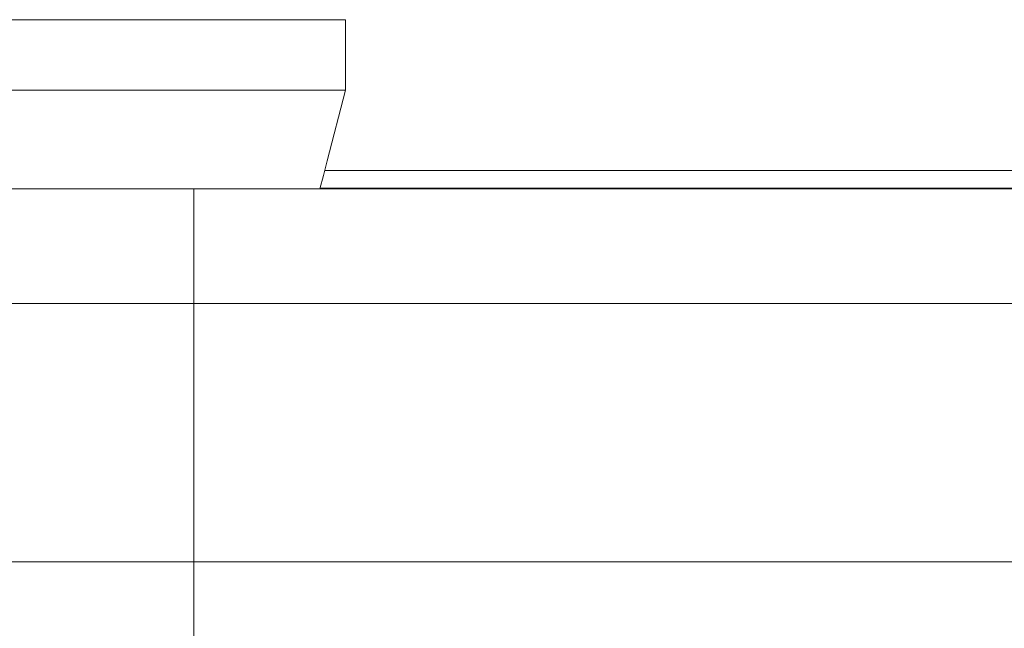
# Model space of a CAD drawing. Header units: millimetres. Extents: x 52659 to 1698020, y -10054 to 104697.
# Tile 91 of 256: x 178330 to 181683, y 15632 to 17704. Entities that reach past the tile are written whole.
import ezdxf

# ---------------------------------------------------------------- set-up
doc = ezdxf.new("R2010")
doc.units = ezdxf.units.MM
doc.header["$MEASUREMENT"] = 0
for name, color, linetype in [('08-01 2D Dessin général.2D', 7, 'Continuous'), ('A-ROOF-____-OTLN.Modèle IFC', 7, 'Continuous'), ('M-EQPM-____-OTLN.Modèle IFC', 7, 'Continuous')]:
    doc.layers.add(name, color=color, linetype=linetype)

# ---------------------------------------------------------------- blocks, each defined once
blk = doc.blocks.new('Élément de coupe_79_1', base_point=(131932.7, 5158.1))
at = {"layer": 'M-EQPM-____-OTLN.Modèle IFC', "color": 7, "linetype": 'Continuous', "lineweight": 18}
for p, q in [((178293.7, 17704.3), (178334.7, 17704.3)), ((178334.7, 17704.3), (178386, 17704.3)), ((178386, 17704.3), (178446.6, 17704.3)), ((178446.6, 17704.3), (178515.1, 17704.3)), ((178515.1, 17704.3), (178590.2, 17704.3)), ((178590.2, 17704.3), (178670.4, 17704.3)), ((178670.4, 17704.3), (178754.1, 17704.3)), ((178754.1, 17704.3), (178839.5, 17704.3)), ((178839.5, 17704.3), (178924.9, 17704.3)), ((178924.9, 17704.3), (179008.5, 17704.3)), ((179008.5, 17704.3), (179088.7, 17704.3)), ((179088.7, 17704.3), (179163.9, 17704.3)), ((179163.9, 17704.3), (179232.4, 17704.3)), ((179232.4, 17704.3), (179292.9, 17704.3)), ((179292.9, 17704.3), (179344.2, 17704.3)), ((179344.2, 17704.3), (179385.2, 17704.3)), ((179385.2, 17704.3), (179415.2, 17704.3)), ((179415.2, 17704.3), (179433.4, 17704.3)), ((179433.4, 17704.3), (179439.5, 17704.3)), ((179439.5, 17464.3), (179439.5, 17704.3)), ((178293.7, 17464.3), (178334.7, 17464.3)), ((178386, 17464.3), (178334.7, 17464.3)), ((178446.6, 17464.3), (178386, 17464.3)), ((178515.1, 17464.3), (178446.6, 17464.3)), ((178590.2, 17464.3), (178515.1, 17464.3)), ((178670.4, 17464.3), (178590.2, 17464.3)), ((178754.1, 17464.3), (178670.4, 17464.3)), ((178839.5, 17464.3), (178754.1, 17464.3)), ((178924.9, 17464.3), (178839.5, 17464.3)), ((179008.5, 17464.3), (178924.9, 17464.3)), ((179088.7, 17464.3), (179008.5, 17464.3)), ((179163.9, 17464.3), (179088.7, 17464.3)), ((179232.4, 17464.3), (179163.9, 17464.3)), ((179292.9, 17464.3), (179232.4, 17464.3)), ((179344.2, 17464.3), (179292.9, 17464.3)), ((179344.2, 17464.3), (179385.2, 17464.3)), ((179439.5, 17464.3), (179377.1, 17223.7)), ((179385.2, 17464.3), (179415.2, 17464.3)), ((179415.2, 17464.3), (179433.4, 17464.3)), ((179433.4, 17464.3), (179439.5, 17464.3)), ((179377.1, 17223.7), (179364.3, 17174.3)), ((179364.3, 17174.3), (179352.3, 17127.8))]:
    blk.add_line(p, q, dxfattribs=at)
blk = doc.blocks.new('Élément de coupe_80_1', base_point=(131932.7, 5158.1))
at = {"layer": 'A-ROOF-____-OTLN.Modèle IFC', "color": 7, "linetype": 'Continuous', "lineweight": 18}
for p, q in [((220913.8, 17127.8), (135182.7, 17127.8)), ((220913.8, 16738.1), (135182.7, 16738.1)), ((135182.7, 15858.1), (220913.8, 15858.1))]:
    blk.add_line(p, q, dxfattribs=at)
blk = doc.blocks.new('Élément de coupe_81_1', base_point=(131932.7, 5158.1))
at = {"layer": 'A-ROOF-____-OTLN.Modèle IFC', "color": 7, "linetype": 'Continuous', "lineweight": 18}
for p, q in [((190310.2, 17190.3), (179368.5, 17190.3)), ((190325.7, 17130.3), (179352.9, 17130.3))]:
    blk.add_line(p, q, dxfattribs=at)

msp = doc.modelspace()

# ---------------------------------------------------------------- linework, layer by layer
at = {"layer": '08-01 2D Dessin général.2D', "color": 7, "linetype": 'Continuous', "lineweight": 9}
msp.add_line((178922.668, 14818.072), (178922.668, 17127.783), dxfattribs=at)

# ---------------------------------------------------------------- block references
at = {"layer": 'A-ROOF-____-OTLN.Modèle IFC', "lineweight": 0}
for name in ['Élément de coupe_81_1', 'Élément de coupe_80_1']:
    msp.add_blockref(name, (131932.668, 5158.072), dxfattribs=at)
at = {"layer": 'M-EQPM-____-OTLN.Modèle IFC', "lineweight": 0}
msp.add_blockref('Élément de coupe_79_1', (131932.668, 5158.072), dxfattribs=at)

doc.saveas('drawing.dxf')
